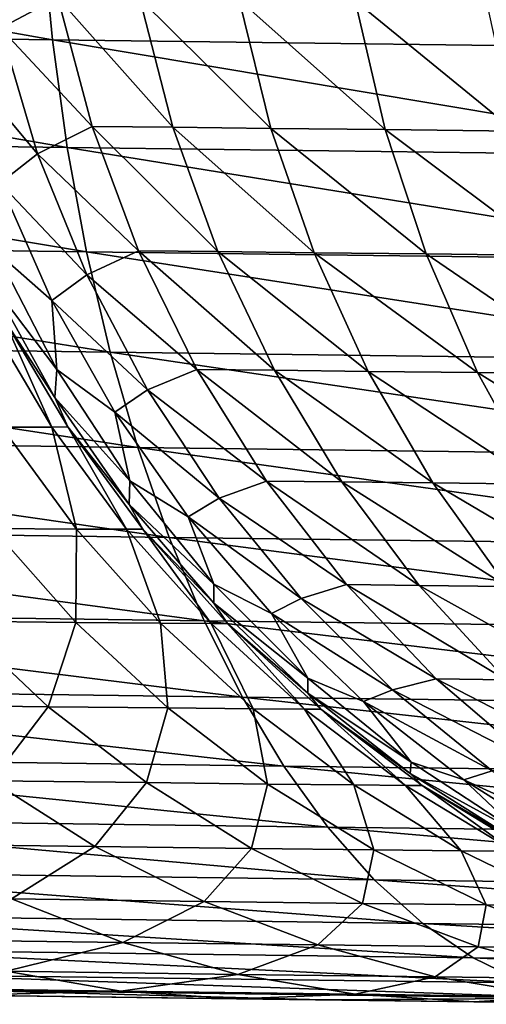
# Model space of a CAD drawing. Header units: metres. Extents: x -105 to 105, y -72 to 59.
# Tile 107 of 256: x -10.742 to -10.024, y -71.721 to -70.207. Entities that reach past the tile are written whole.
import ezdxf

# ---------------------------------------------------------------- set-up
doc = ezdxf.new("R2010")
doc.units = ezdxf.units.M
doc.layers.add('solid_509431_AD150_SW0001', color=7, linetype='CONTINUOUS')

msp = doc.modelspace()

# ---------------------------------------------------------------- linework, layer by layer
at = {"layer": 'solid_509431_AD150_SW0001'}
for points in [[(-10.809214, -70.022385, -94.292496), (-10.682822, -70.173256, -94.613449), (-10.771165, -70.220322, -94.281853)], [(-11.728707, -70.054489, 13.282444), (-11.711094, -70.224068, 13.249302), (-10.691372, -70.238266, 13.825741)], [(-10.707452, -70.068733, 13.859862), (-11.728707, -70.054489, 13.282444), (-10.691372, -70.238266, 13.825741)], [(-10.707452, -70.068733, 13.859862), (-10.691372, -70.238266, 13.825741), (-9.64334, -70.251518, 14.348954)], [(-9.657844, -70.082024, 14.383965), (-10.707452, -70.068733, 13.859862), (-9.64334, -70.251518, 14.348954)], [(-10.771165, -70.220322, -94.281853), (-10.682822, -70.173256, -94.613449), (-10.630333, -70.371223, -94.594734)], [(-10.682822, -70.173256, -94.613449), (-10.556747, -70.174675, -94.937279), (-10.505981, -70.372627, -94.914116)], [(-10.630333, -70.371223, -94.594734), (-10.682822, -70.173256, -94.613449), (-10.505981, -70.372627, -94.914116)], [(-10.355425, -70.374329, -95.222786), (-10.505981, -70.372627, -94.914116), (-10.556747, -70.174675, -94.937279)], [(-10.404106, -70.176384, -95.250237), (-10.355425, -70.374329, -95.222786), (-10.556747, -70.174675, -94.937279)], [(-10.179873, -70.376297, -95.517998), (-10.355425, -70.374329, -95.222786), (-10.404106, -70.176384, -95.250237)], [(-10.226127, -70.178368, -95.549553), (-10.179873, -70.376297, -95.517998), (-10.404106, -70.176384, -95.250237)], [(-9.980552, -70.378487, -95.797577), (-10.179873, -70.376297, -95.517998), (-10.226127, -70.178368, -95.549553)], [(-10.02405, -70.18058, -95.833015), (-9.980552, -70.378487, -95.797577), (-10.226127, -70.178368, -95.549553)], [(-11.711094, -70.224068, 13.249302), (-11.685945, -70.389755, 13.203687), (-10.668412, -70.4039, 13.778778)], [(-10.691372, -70.238266, 13.825741), (-11.711094, -70.224068, 13.249302), (-10.668412, -70.4039, 13.778778)], [(-10.771165, -70.220322, -94.281853), (-10.71402, -70.413269, -94.266174), (-10.833162, -70.271332, -93.947243)], [(-10.771165, -70.220322, -94.281853), (-10.630333, -70.371223, -94.594734), (-10.71402, -70.413269, -94.266174)], [(-10.691372, -70.238266, 13.825741), (-10.668412, -70.4039, 13.778778), (-9.62263, -70.417091, 14.300768)], [(-9.64334, -70.251518, 14.348954), (-10.691372, -70.238266, 13.825741), (-9.62263, -70.417091, 14.300768)], [(-10.71402, -70.413269, -94.266174), (-10.771496, -70.458778, -93.935013), (-10.833162, -70.271332, -93.947243)], [(-10.71402, -70.413269, -94.266174), (-10.630333, -70.371223, -94.594734), (-10.558881, -70.562416, -94.569542)], [(-10.630333, -70.371223, -94.594734), (-10.505981, -70.372627, -94.914116), (-10.436849, -70.563805, -94.88295)], [(-10.558881, -70.562416, -94.569542), (-10.630333, -70.371223, -94.594734), (-10.436849, -70.563805, -94.88295)], [(-10.289098, -70.565483, -95.185844), (-10.436849, -70.563805, -94.88295), (-10.505981, -70.372627, -94.914116)], [(-10.355425, -70.374329, -95.222786), (-10.289098, -70.565483, -95.185844), (-10.505981, -70.372627, -94.914116)], [(-10.116817, -70.567421, -95.475533), (-10.289098, -70.565483, -95.185844), (-10.355425, -70.374329, -95.222786)], [(-10.179873, -70.376297, -95.517998), (-10.116817, -70.567421, -95.475533), (-10.355425, -70.374329, -95.222786)], [(-9.921209, -70.56958, -95.749878), (-10.116817, -70.567421, -95.475533), (-10.179873, -70.376297, -95.517998)], [(-9.980552, -70.378487, -95.797577), (-9.921209, -70.56958, -95.749878), (-10.179873, -70.376297, -95.517998)], [(-11.685945, -70.389755, 13.203687), (-11.653448, -70.550301, 13.145945), (-10.638744, -70.564369, 13.719329)], [(-10.668412, -70.4039, 13.778778), (-11.685945, -70.389755, 13.203687), (-10.638744, -70.564369, 13.719329)], [(-10.668412, -70.4039, 13.778778), (-10.638744, -70.564369, 13.719329), (-9.59587, -70.577492, 14.23977)], [(-9.62263, -70.417091, 14.300768), (-10.668412, -70.4039, 13.778778), (-9.59587, -70.577492, 14.23977)], [(-10.71402, -70.413269, -94.266174), (-10.638359, -70.599266, -94.245621), (-10.771496, -70.458778, -93.935013)], [(-10.71402, -70.413269, -94.266174), (-10.558881, -70.562416, -94.569542), (-10.638359, -70.599266, -94.245621)], [(-10.771496, -70.458778, -93.935013), (-10.691951, -70.639107, -93.919373), (-10.778978, -70.562866, -93.602043)], [(-10.638359, -70.599266, -94.245621), (-10.691951, -70.639107, -93.919373), (-10.771496, -70.458778, -93.935013)], [(-11.653448, -70.550301, 13.145945), (-11.61385, -70.704498, 13.076509), (-10.602593, -70.718475, 13.647842)], [(-10.638744, -70.564369, 13.719329), (-11.653448, -70.550301, 13.145945), (-10.602593, -70.718475, 13.647842)], [(-10.778978, -70.562866, -93.602043), (-10.684703, -70.744888, -93.590111), (-10.784768, -70.612846, -93.277008)], [(-10.691951, -70.639107, -93.919373), (-10.684703, -70.744888, -93.590111), (-10.778978, -70.562866, -93.602043)], [(-10.638744, -70.564369, 13.719329), (-10.602593, -70.718475, 13.647842), (-9.563262, -70.731514, 14.166421)], [(-9.59587, -70.577492, 14.23977), (-10.638744, -70.564369, 13.719329), (-9.563262, -70.731514, 14.166421)], [(-10.638359, -70.599266, -94.245621), (-10.558881, -70.562416, -94.569542), (-10.469221, -70.744827, -94.538162)], [(-10.558881, -70.562416, -94.569542), (-10.436849, -70.563805, -94.88295), (-10.35008, -70.746193, -94.844109)], [(-10.469221, -70.744827, -94.538162), (-10.558881, -70.562416, -94.569542), (-10.35008, -70.746193, -94.844109)], [(-10.205829, -70.747833, -95.139801), (-10.35008, -70.746193, -94.844109), (-10.436849, -70.563805, -94.88295)], [(-10.289098, -70.565483, -95.185844), (-10.205829, -70.747833, -95.139801), (-10.436849, -70.563805, -94.88295)], [(-10.037627, -70.749733, -95.422607), (-10.205829, -70.747833, -95.139801), (-10.289098, -70.565483, -95.185844)], [(-10.116817, -70.567421, -95.475533), (-10.037627, -70.749733, -95.422607), (-10.289098, -70.565483, -95.185844)], [(-9.84665, -70.751854, -95.690437), (-10.037627, -70.749733, -95.422607), (-10.116817, -70.567421, -95.475533)], [(-9.921209, -70.56958, -95.749878), (-9.84665, -70.751854, -95.690437), (-10.116817, -70.567421, -95.475533)], [(-10.638359, -70.599266, -94.245621), (-10.544953, -70.776413, -94.220398), (-10.691951, -70.639107, -93.919373)], [(-10.638359, -70.599266, -94.245621), (-10.469221, -70.744827, -94.538162), (-10.544953, -70.776413, -94.220398)], [(-10.767155, -70.665817, -92.957733), (-10.784768, -70.612846, -93.277008), (-10.687591, -70.787865, -93.271049)], [(-10.684703, -70.744888, -93.590111), (-10.687591, -70.787865, -93.271049), (-10.784768, -70.612846, -93.277008)], [(-10.691951, -70.639107, -93.919373), (-10.595306, -70.810547, -93.900467), (-10.684703, -70.744888, -93.590111)], [(-10.544953, -70.776413, -94.220398), (-10.595306, -70.810547, -93.900467), (-10.691951, -70.639107, -93.919373)], [(-10.791813, -70.666321, -32.831898), (-10.767155, -70.665817, -33.705761), (-10.692423, -70.833725, -32.826084)], [(-10.791813, -70.666321, -32.831898), (-10.692423, -70.833725, -32.826084), (-10.768992, -70.833443, -31.937668)], [(-10.667624, -70.833344, -92.957733), (-10.767155, -70.665817, -92.957733), (-10.687591, -70.787865, -93.271049)], [(-10.767155, -70.665817, -33.705761), (-10.767155, -70.665817, -92.957733), (-10.667624, -70.833344, -92.957733)], [(-10.667624, -70.833344, -33.705761), (-10.767155, -70.665817, -33.705761), (-10.667624, -70.833344, -92.957733)], [(-10.692423, -70.833725, -32.826084), (-10.767155, -70.665817, -33.705761), (-10.667624, -70.833344, -33.705761)], [(-11.61385, -70.704498, 13.076509), (-11.567448, -70.851173, 12.995906), (-10.560231, -70.865051, 13.564857)], [(-10.602593, -70.718475, 13.647842), (-11.61385, -70.704498, 13.076509), (-10.560231, -70.865051, 13.564857)], [(-10.602593, -70.718475, 13.647842), (-10.560231, -70.865051, 13.564857), (-9.525052, -70.877991, 14.081273)], [(-9.563262, -70.731514, 14.166421), (-10.602593, -70.718475, 13.647842), (-9.525052, -70.877991, 14.081273)], [(-10.684703, -70.744888, -93.590111), (-10.572399, -70.916214, -93.575958), (-10.687591, -70.787865, -93.271049)], [(-10.595306, -70.810547, -93.900467), (-10.572399, -70.916214, -93.575958), (-10.684703, -70.744888, -93.590111)], [(-10.544953, -70.776413, -94.220398), (-10.469221, -70.744827, -94.538162), (-10.362301, -70.916512, -94.500908)], [(-10.469221, -70.744827, -94.538162), (-10.35008, -70.746193, -94.844109), (-10.246592, -70.917847, -94.798012)], [(-10.362301, -70.916512, -94.500908), (-10.469221, -70.744827, -94.538162), (-10.246592, -70.917847, -94.798012)], [(-10.106496, -70.919449, -95.085152), (-10.246592, -70.917847, -94.798012), (-10.35008, -70.746193, -94.844109)], [(-10.205829, -70.747833, -95.139801), (-10.106496, -70.919449, -95.085152), (-10.35008, -70.746193, -94.844109)], [(-9.94314, -70.921295, -95.359779), (-10.106496, -70.919449, -95.085152), (-10.205829, -70.747833, -95.139801)], [(-10.037627, -70.749733, -95.422607), (-9.94314, -70.921295, -95.359779), (-10.205829, -70.747833, -95.139801)], [(-9.757663, -70.923363, -95.619865), (-9.94314, -70.921295, -95.359779), (-10.037627, -70.749733, -95.422607)], [(-9.84665, -70.751854, -95.690437), (-9.757663, -70.923363, -95.619865), (-10.037627, -70.749733, -95.422607)], [(-10.544953, -70.776413, -94.220398), (-10.434755, -70.942902, -94.190765), (-10.595306, -70.810547, -93.900467)], [(-10.544953, -70.776413, -94.220398), (-10.362301, -70.916512, -94.500908), (-10.434755, -70.942902, -94.190765)], [(-10.667624, -70.833344, -92.957733), (-10.687591, -70.787865, -93.271049), (-10.573427, -70.952271, -93.264084)], [(-10.572399, -70.916214, -93.575958), (-10.573427, -70.952271, -93.264084), (-10.687591, -70.787865, -93.271049)], [(-10.595306, -70.810547, -93.900467), (-10.482505, -70.971436, -93.878494), (-10.572399, -70.916214, -93.575958)], [(-10.434755, -70.942902, -94.190765), (-10.482505, -70.971436, -93.878494), (-10.595306, -70.810547, -93.900467)], [(-10.768992, -70.833443, -31.937668), (-10.654407, -70.990257, -31.92417), (-10.783499, -70.989159, -31.035055)], [(-10.692423, -70.833725, -32.826084), (-10.654407, -70.990257, -31.92417), (-10.768992, -70.833443, -31.937668)], [(-10.692423, -70.833725, -32.826084), (-10.667624, -70.833344, -33.705761), (-10.577247, -70.990654, -32.819366)], [(-10.692423, -70.833725, -32.826084), (-10.577247, -70.990654, -32.819366), (-10.654407, -70.990257, -31.92417)], [(-10.552262, -70.990387, -92.957733), (-10.667624, -70.833344, -92.957733), (-10.573427, -70.952271, -93.264084)], [(-10.667624, -70.833344, -33.705761), (-10.667624, -70.833344, -92.957733), (-10.552262, -70.990387, -92.957733)], [(-10.552263, -70.990387, -33.705761), (-10.667624, -70.833344, -33.705761), (-10.552262, -70.990387, -92.957733)], [(-10.577247, -70.990654, -32.819366), (-10.667624, -70.833344, -33.705761), (-10.552263, -70.990387, -33.705761)], [(-11.567448, -70.851173, 12.995906), (-11.514592, -70.989235, 12.904741), (-10.511977, -71.002991, 13.470998)], [(-10.560231, -70.865051, 13.564857), (-11.567448, -70.851173, 12.995906), (-10.511977, -71.002991, 13.470998)], [(-10.560231, -70.865051, 13.564857), (-10.511977, -71.002991, 13.470998), (-9.481527, -71.015816, 13.984969)], [(-9.525052, -70.877991, 14.081273), (-10.560231, -70.865051, 13.564857), (-9.481527, -71.015816, 13.984969)], [(-10.572399, -70.916214, -93.575958), (-10.443254, -71.075027, -93.559746), (-10.573427, -70.952271, -93.264084)], [(-10.482505, -70.971436, -93.878494), (-10.443254, -71.075027, -93.559746), (-10.572399, -70.916214, -93.575958)], [(-10.434755, -70.942902, -94.190765), (-10.362301, -70.916512, -94.500908), (-10.239252, -71.075668, -94.458176)], [(-10.362301, -70.916512, -94.500908), (-10.246592, -70.917847, -94.798012), (-10.12748, -71.076958, -94.745132)], [(-10.239252, -71.075668, -94.458176), (-10.362301, -70.916512, -94.500908), (-10.12748, -71.076958, -94.745132)], [(-9.992152, -71.078506, -95.022469), (-10.12748, -71.076958, -94.745132), (-10.246592, -70.917847, -94.798012)], [(-10.106496, -70.919449, -95.085152), (-9.992152, -71.078506, -95.022469), (-10.246592, -70.917847, -94.798012)], [(-9.834354, -71.080299, -95.28772), (-9.992152, -71.078506, -95.022469), (-10.106496, -70.919449, -95.085152)], [(-9.94314, -70.921295, -95.359779), (-9.834354, -71.080299, -95.28772), (-10.106496, -70.919449, -95.085152)], [(-10.552262, -70.990387, -92.957733), (-10.573427, -70.952271, -93.264084), (-10.443422, -71.104408, -93.256172)], [(-10.443254, -71.075027, -93.559746), (-10.443422, -71.104408, -93.256172), (-10.573427, -70.952271, -93.264084)], [(-10.434755, -70.942902, -94.190765), (-10.308886, -71.097046, -94.157028), (-10.482505, -70.971436, -93.878494)], [(-10.434755, -70.942902, -94.190765), (-10.239252, -71.075668, -94.458176), (-10.308886, -71.097046, -94.157028)], [(-10.482505, -70.971436, -93.878494), (-10.354649, -71.120178, -93.853653), (-10.443254, -71.075027, -93.559746)], [(-10.308886, -71.097046, -94.157028), (-10.354649, -71.120178, -93.853653), (-10.482505, -70.971436, -93.878494)], [(-11.514592, -70.989235, 12.904741), (-11.455682, -71.117638, 12.803703), (-10.458196, -71.131256, 13.366975)], [(-10.511977, -71.002991, 13.470998), (-11.514592, -70.989235, 12.904741), (-10.458196, -71.131256, 13.366975)], [(-10.783499, -70.989159, -31.035055), (-10.655443, -71.133896, -31.012304), (-10.837615, -71.131966, -30.124678)], [(-10.654407, -70.990257, -31.92417), (-10.655443, -71.133896, -31.012304), (-10.783499, -70.989159, -31.035055)], [(-10.654407, -70.990257, -31.92417), (-10.525217, -71.135101, -31.908991), (-10.655443, -71.133896, -31.012304)], [(-10.577247, -70.990654, -32.819366), (-10.525217, -71.135101, -31.908991), (-10.654407, -70.990257, -31.92417)], [(-10.577247, -70.990654, -32.819366), (-10.552263, -70.990387, -33.705761), (-10.447376, -71.13562, -32.811817)], [(-10.577247, -70.990654, -32.819366), (-10.447376, -71.13562, -32.811817), (-10.525217, -71.135101, -31.908991)], [(-10.552263, -70.990387, -33.705761), (-10.552262, -70.990387, -92.957733), (-10.422166, -71.13546, -92.957733)], [(-10.422166, -71.13546, -33.705761), (-10.552263, -70.990387, -33.705761), (-10.422166, -71.13546, -92.957733)], [(-10.447376, -71.13562, -32.811817), (-10.552263, -70.990387, -33.705761), (-10.422166, -71.13546, -33.705761)], [(-10.422166, -71.13546, -92.957733), (-10.552262, -70.990387, -92.957733), (-10.443422, -71.104408, -93.256172)], [(-10.511977, -71.002991, 13.470998), (-10.458196, -71.131256, 13.366975), (-9.433017, -71.143959, 13.878236)], [(-9.481527, -71.015816, 13.984969), (-10.511977, -71.002991, 13.470998), (-9.433017, -71.143959, 13.878236)], [(-10.443254, -71.075027, -93.559746), (-10.298625, -71.219666, -93.541626), (-10.443422, -71.104408, -93.256172)], [(-10.354649, -71.120178, -93.853653), (-10.298625, -71.219666, -93.541626), (-10.443254, -71.075027, -93.559746)], [(-10.308886, -71.097046, -94.157028), (-10.239252, -71.075668, -94.458176), (-10.101375, -71.220596, -94.410423)], [(-10.239252, -71.075668, -94.458176), (-10.12748, -71.076958, -94.745132), (-9.994004, -71.22184, -94.686043)], [(-10.101375, -71.220596, -94.410423), (-10.239252, -71.075668, -94.458176), (-9.994004, -71.22184, -94.686043)], [(-9.864005, -71.223335, -94.952415), (-9.994004, -71.22184, -94.686043), (-10.12748, -71.076958, -94.745132)], [(-9.992152, -71.078506, -95.022469), (-9.864005, -71.223335, -94.952415), (-10.12748, -71.076958, -94.745132)], [(-10.308886, -71.097046, -94.157028), (-10.168627, -71.237267, -94.11953), (-10.354649, -71.120178, -93.853653)], [(-10.308886, -71.097046, -94.157028), (-10.101375, -71.220596, -94.410423), (-10.168627, -71.237267, -94.11953)], [(-11.455682, -71.117638, 12.803703), (-11.391161, -71.235405, 12.693554), (-10.399291, -71.248878, 13.25357)], [(-10.458196, -71.131256, 13.366975), (-11.455682, -71.117638, 12.803703), (-10.399291, -71.248878, 13.25357)], [(-10.422166, -71.13546, -92.957733), (-10.443422, -71.104408, -93.256172), (-10.298881, -71.24276, -93.247398)], [(-10.298625, -71.219666, -93.541626), (-10.298881, -71.24276, -93.247398), (-10.443422, -71.104408, -93.256172)], [(-10.837615, -71.131966, -30.124678), (-10.698059, -71.263275, -30.091381), (-10.933805, -71.260498, -29.207685)], [(-10.655443, -71.133896, -31.012304), (-10.698059, -71.263275, -30.091381), (-10.837615, -71.131966, -30.124678)], [(-10.655443, -71.133896, -31.012304), (-10.514134, -71.265305, -30.987257), (-10.698059, -71.263275, -30.091381)], [(-10.525217, -71.135101, -31.908991), (-10.514134, -71.265305, -30.987257), (-10.655443, -71.133896, -31.012304)], [(-10.458196, -71.131256, 13.366975), (-10.399291, -71.248878, 13.25357), (-9.379887, -71.261444, 13.761877)], [(-9.433017, -71.143959, 13.878236), (-10.458196, -71.131256, 13.366975), (-9.379887, -71.261444, 13.761877)], [(-10.354649, -71.120178, -93.853653), (-10.212989, -71.255341, -93.826195), (-10.298625, -71.219666, -93.541626)], [(-10.168627, -71.237267, -94.11953), (-10.212989, -71.255341, -93.826195), (-10.354649, -71.120178, -93.853653)], [(-10.525217, -71.135101, -31.908991), (-10.382648, -71.266617, -31.892279), (-10.514134, -71.265305, -30.987257)], [(-10.447376, -71.13562, -32.811817), (-10.382648, -71.266617, -31.892279), (-10.525217, -71.135101, -31.908991)], [(-10.447376, -71.13562, -32.811817), (-10.422166, -71.13546, -33.705761), (-10.304044, -71.267242, -32.803501)], [(-10.447376, -71.13562, -32.811817), (-10.304044, -71.267242, -32.803501), (-10.382648, -71.266617, -31.892279)], [(-10.278569, -71.267189, -92.957733), (-10.422166, -71.13546, -92.957733), (-10.298881, -71.24276, -93.247398)], [(-10.422166, -71.13546, -33.705761), (-10.422166, -71.13546, -92.957733), (-10.278569, -71.267189, -92.957733)], [(-10.278569, -71.267189, -33.705761), (-10.422166, -71.13546, -33.705761), (-10.278569, -71.267189, -92.957733)], [(-10.304044, -71.267242, -32.803501), (-10.422166, -71.13546, -33.705761), (-10.278569, -71.267189, -33.705761)], [(-10.298625, -71.219666, -93.541626), (-10.140038, -71.348587, -93.521805), (-10.298881, -71.24276, -93.247398)], [(-10.212989, -71.255341, -93.826195), (-10.140038, -71.348587, -93.521805), (-10.298625, -71.219666, -93.541626)], [(-10.168627, -71.237267, -94.11953), (-10.101375, -71.220596, -94.410423), (-9.950128, -71.349785, -94.358154)], [(-10.101375, -71.220596, -94.410423), (-9.994004, -71.22184, -94.686043), (-9.847575, -71.350975, -94.621353)], [(-9.950128, -71.349785, -94.358154), (-10.101375, -71.220596, -94.410423), (-9.847575, -71.350975, -94.621353)], [(-11.391161, -71.235405, 12.693554), (-11.321516, -71.34166, 12.575124), (-10.33571, -71.354973, 13.13164)], [(-10.399291, -71.248878, 13.25357), (-11.391161, -71.235405, 12.693554), (-10.33571, -71.354973, 13.13164)], [(-10.168627, -71.237267, -94.11953), (-10.015409, -71.362144, -94.078651), (-10.212989, -71.255341, -93.826195)], [(-10.168627, -71.237267, -94.11953), (-9.950128, -71.349785, -94.358154), (-10.015409, -71.362144, -94.078651)], [(-10.399291, -71.248878, 13.25357), (-10.33571, -71.354973, 13.13164), (-9.322536, -71.367393, 13.63677)], [(-9.379887, -71.261444, 13.761877), (-10.399291, -71.248878, 13.25357), (-9.322536, -71.367393, 13.63677)], [(-10.278569, -71.267189, -92.957733), (-10.298881, -71.24276, -93.247398), (-10.141251, -71.365936, -93.237846)], [(-10.140038, -71.348587, -93.521805), (-10.141251, -71.365936, -93.237846), (-10.298881, -71.24276, -93.247398)], [(-10.212989, -71.255341, -93.826195), (-10.058909, -71.375595, -93.796394), (-10.140038, -71.348587, -93.521805)], [(-10.015409, -71.362144, -94.078651), (-10.058909, -71.375595, -93.796394), (-10.212989, -71.255341, -93.826195)], [(-10.698059, -71.263275, -30.091381), (-10.784914, -71.377159, -29.162859), (-10.933805, -71.260498, -29.207685)], [(-10.698059, -71.263275, -30.091381), (-10.546741, -71.380028, -30.055351), (-10.784914, -71.377159, -29.162859)], [(-10.514134, -71.265305, -30.987257), (-10.546741, -71.380028, -30.055351), (-10.698059, -71.263275, -30.091381)], [(-10.514134, -71.265305, -30.987257), (-10.360911, -71.382149, -30.96015), (-10.546741, -71.380028, -30.055351)], [(-10.382648, -71.266617, -31.892279), (-10.360911, -71.382149, -30.96015), (-10.514134, -71.265305, -30.987257)], [(-10.382648, -71.266617, -31.892279), (-10.228051, -71.38356, -31.874191), (-10.360911, -71.382149, -30.96015)], [(-10.304044, -71.267242, -32.803501), (-10.228051, -71.38356, -31.874191), (-10.382648, -71.266617, -31.892279)], [(-10.304044, -71.267242, -32.803501), (-10.278569, -71.267189, -33.705761), (-10.148608, -71.38427, -32.794498)], [(-10.304044, -71.267242, -32.803501), (-10.148608, -71.38427, -32.794498), (-10.228051, -71.38356, -31.874191)], [(-10.122835, -71.384315, -92.957733), (-10.278569, -71.267189, -92.957733), (-10.141251, -71.365936, -93.237846)], [(-10.278569, -71.267189, -33.705761), (-10.278569, -71.267189, -92.957733), (-10.122835, -71.384315, -92.957733)], [(-10.122835, -71.384315, -33.705761), (-10.278569, -71.267189, -33.705761), (-10.122835, -71.384315, -92.957733)], [(-10.148608, -71.38427, -32.794498), (-10.278569, -71.267189, -33.705761), (-10.122835, -71.384315, -33.705761)], [(-11.321516, -71.34166, 12.575124), (-11.247272, -71.435593, 12.449306), (-10.26793, -71.448738, 13.002105)], [(-10.33571, -71.354973, 13.13164), (-11.321516, -71.34166, 12.575124), (-10.26793, -71.448738, 13.002105)], [(-10.33571, -71.354973, 13.13164), (-10.26793, -71.448738, 13.002105), (-9.261399, -71.461006, 13.50386)], [(-9.322536, -71.367393, 13.63677), (-10.33571, -71.354973, 13.13164), (-9.261399, -71.461006, 13.50386)], [(-10.140038, -71.348587, -93.521805), (-9.969167, -71.460449, -93.500481), (-10.141251, -71.365936, -93.237846)], [(-10.058909, -71.375595, -93.796394), (-9.969167, -71.460449, -93.500481), (-10.140038, -71.348587, -93.521805)], [(-10.122835, -71.384315, -92.957733), (-10.141251, -71.365936, -93.237846), (-9.972113, -71.472702, -93.227615)], [(-9.969167, -71.460449, -93.500481), (-9.972113, -71.472702, -93.227615), (-10.141251, -71.365936, -93.237846)], [(-10.015409, -71.362144, -94.078651), (-9.85079, -71.470398, -94.034805), (-10.058909, -71.375595, -93.796394)], [(-10.058909, -71.375595, -93.796394), (-9.893915, -71.479767, -93.764526), (-9.969167, -71.460449, -93.500481)], [(-9.85079, -71.470398, -94.034805), (-9.893915, -71.479767, -93.764526), (-10.058909, -71.375595, -93.796394)], [(-10.784914, -71.377159, -29.162859), (-10.625858, -71.478172, -29.115059), (-10.918716, -71.474442, -28.228676)], [(-10.546741, -71.380028, -30.055351), (-10.625858, -71.478172, -29.115059), (-10.784914, -71.377159, -29.162859)], [(-10.546741, -71.380028, -30.055351), (-10.385092, -71.481117, -30.016928), (-10.625858, -71.478172, -29.115059)], [(-10.360911, -71.382149, -30.96015), (-10.385092, -71.481117, -30.016928), (-10.546741, -71.380028, -30.055351)], [(-10.360911, -71.382149, -30.96015), (-10.197225, -71.483315, -30.93124), (-10.385092, -71.481117, -30.016928)], [(-10.228051, -71.38356, -31.874191), (-10.197225, -71.483315, -30.93124), (-10.360911, -71.382149, -30.96015)], [(-10.228051, -71.38356, -31.874191), (-10.062891, -71.484802, -31.854898), (-10.197225, -71.483315, -30.93124)], [(-10.148608, -71.38427, -32.794498), (-10.062891, -71.484802, -31.854898), (-10.228051, -71.38356, -31.874191)], [(-10.148608, -71.38427, -32.794498), (-10.122835, -71.384315, -33.705761), (-9.982545, -71.485603, -32.784897)], [(-10.148608, -71.38427, -32.794498), (-9.982545, -71.485603, -32.784897), (-10.062891, -71.484802, -31.854898)], [(-9.956442, -71.485725, -92.957733), (-10.122835, -71.384315, -92.957733), (-9.972113, -71.472702, -93.227615)], [(-10.122835, -71.384315, -33.705761), (-10.122835, -71.384315, -92.957733), (-9.956442, -71.485725, -92.957733)], [(-9.956442, -71.485725, -33.705761), (-10.122835, -71.384315, -33.705761), (-9.956442, -71.485725, -92.957733)], [(-9.982545, -71.485603, -32.784897), (-10.122835, -71.384315, -33.705761), (-9.956442, -71.485725, -33.705761)], [(-11.247272, -71.435593, 12.449306), (-11.16899, -71.516495, 12.317049), (-10.196463, -71.529465, 12.86594)], [(-10.26793, -71.448738, 13.002105), (-11.247272, -71.435593, 12.449306), (-10.196463, -71.529465, 12.86594)], [(-10.26793, -71.448738, 13.002105), (-10.196463, -71.529465, 12.86594), (-9.196937, -71.541565, 13.364148)], [(-9.261399, -71.461006, 13.50386), (-10.26793, -71.448738, 13.002105), (-9.196937, -71.541565, 13.364148)], [(-10.625858, -71.478172, -29.115059), (-10.754306, -71.5588, -28.168661), (-10.918716, -71.474442, -28.228676)], [(-10.625858, -71.478172, -29.115059), (-10.458141, -71.562584, -29.064734), (-10.754306, -71.5588, -28.168661)], [(-10.385092, -71.481117, -30.016928), (-10.458141, -71.562584, -29.064734), (-10.625858, -71.478172, -29.115059)], [(-10.385092, -71.481117, -30.016928), (-10.214641, -71.56559, -29.976473), (-10.458141, -71.562584, -29.064734)], [(-10.197225, -71.483315, -30.93124), (-10.214641, -71.56559, -29.976473), (-10.385092, -71.481117, -30.016928)], [(-10.197225, -71.483315, -30.93124), (-10.024623, -71.567856, -30.900799), (-10.214641, -71.56559, -29.976473)], [(-10.062891, -71.484802, -31.854898), (-10.024623, -71.567856, -30.900799), (-10.197225, -71.483315, -30.93124)], [(-10.062891, -71.484802, -31.854898), (-9.888732, -71.569405, -31.834583), (-10.024623, -71.567856, -30.900799)], [(-9.982545, -71.485603, -32.784897), (-9.888732, -71.569405, -31.834583), (-10.062891, -71.484802, -31.854898)], [(-11.16899, -71.516495, 12.317049), (-11.087259, -71.583763, 12.179351), (-10.121847, -71.59655, 12.724173)], [(-10.196463, -71.529465, 12.86594), (-11.16899, -71.516495, 12.317049), (-10.121847, -71.59655, 12.724173)], [(-10.196463, -71.529465, 12.86594), (-10.121847, -71.59655, 12.724173), (-9.129635, -71.608482, 13.218688)], [(-9.196937, -71.541565, 13.364148), (-10.196463, -71.529465, 12.86594), (-9.129635, -71.608482, 13.218688)], [(-10.754306, -71.5588, -28.168661), (-10.582952, -71.625771, -28.106207), (-10.934808, -71.621117, -27.218958)], [(-10.458141, -71.562584, -29.064734), (-10.582952, -71.625771, -28.106207), (-10.754306, -71.5588, -28.168661)], [(-10.458141, -71.562584, -29.064734), (-10.283345, -71.629601, -29.012363), (-10.582952, -71.625771, -28.106207)], [(-10.214641, -71.56559, -29.976473), (-10.283345, -71.629601, -29.012363), (-10.458141, -71.562584, -29.064734)], [(-10.214641, -71.56559, -29.976473), (-10.036999, -71.632652, -29.93437), (-10.283345, -71.629601, -29.012363)], [(-10.024623, -71.567856, -30.900799), (-10.036999, -71.632652, -29.93437), (-10.214641, -71.56559, -29.976473)], [(-10.024623, -71.567856, -30.900799), (-9.844741, -71.634956, -30.869118), (-10.036999, -71.632652, -29.93437)], [(-9.888732, -71.569405, -31.834583), (-9.844741, -71.634956, -30.869118), (-10.024623, -71.567856, -30.900799)], [(-11.087259, -71.583763, 12.179351), (-11.002696, -71.636887, 12.037251), (-10.044646, -71.649483, 12.577872)], [(-10.121847, -71.59655, 12.724173), (-11.087259, -71.583763, 12.179351), (-10.044646, -71.649483, 12.577872)], [(-10.121847, -71.59655, 12.724173), (-10.044646, -71.649483, 12.577872), (-9.06, -71.661232, 13.068576)], [(-9.129635, -71.608482, 13.218688), (-10.121847, -71.59655, 12.724173), (-9.06, -71.661232, 13.068576)], [(-10.582952, -71.625771, -28.106207), (-10.762267, -71.670059, -27.144501), (-10.934808, -71.621117, -27.218958)], [(-10.582952, -71.625771, -28.106207), (-10.406272, -71.674736, -28.041903), (-10.762267, -71.670059, -27.144501)], [(-10.283345, -71.629601, -29.012363), (-10.406272, -71.674736, -28.041903), (-10.582952, -71.625771, -28.106207)], [(-10.283345, -71.629601, -29.012363), (-10.103124, -71.678589, -28.958439), (-10.406272, -71.674736, -28.041903)], [(-10.036999, -71.632652, -29.93437), (-10.103124, -71.678589, -28.958439), (-10.283345, -71.629601, -29.012363)], [(-10.036999, -71.632652, -29.93437), (-9.853846, -71.681664, -29.89102), (-10.103124, -71.678589, -28.958439)], [(-9.844741, -71.634956, -30.869118), (-9.853846, -71.681664, -29.89102), (-10.036999, -71.632652, -29.93437)], [(-11.002696, -71.636887, 12.037251), (-10.915938, -71.675461, 11.891818), (-9.965442, -71.687866, 12.428143)], [(-10.044646, -71.649483, 12.577872), (-11.002696, -71.636887, 12.037251), (-9.965442, -71.687866, 12.428143)], [(-10.044646, -71.649483, 12.577872), (-9.965442, -71.687866, 12.428143), (-8.988559, -71.699432, 12.914946)], [(-9.06, -71.661232, 13.068576), (-10.044646, -71.649483, 12.577872), (-8.988559, -71.699432, 12.914946)], [(-10.762267, -71.670059, -27.144501), (-10.586142, -71.700546, -27.068605), (-10.998584, -71.694992, -26.183294)], [(-10.915938, -71.675461, 11.891818), (-10.827641, -71.699203, 11.744151), (-9.88483, -71.711403, 12.276113)], [(-9.965442, -71.687866, 12.428143), (-10.915938, -71.675461, 11.891818), (-9.88483, -71.711403, 12.276113)], [(-10.406272, -71.674736, -28.041903), (-10.586142, -71.700546, -27.068605), (-10.762267, -71.670059, -27.144501)], [(-10.406272, -71.674736, -28.041903), (-10.225933, -71.705223, -27.976355), (-10.586142, -71.700546, -27.068605)], [(-10.103124, -71.678589, -28.958439), (-10.225933, -71.705223, -27.976355), (-10.406272, -71.674736, -28.041903)], [(-10.103124, -71.678589, -28.958439), (-9.919178, -71.709076, -28.903471), (-10.225933, -71.705223, -27.976355)], [(-9.853846, -71.681664, -29.89102), (-9.919178, -71.709076, -28.903471), (-10.103124, -71.678589, -28.958439)], [(-10.586142, -71.700546, -27.068605), (-10.825379, -71.706757, -26.096498), (-10.998584, -71.694992, -26.183294)], [(-10.827641, -71.699203, 11.744151), (-10.79215, -71.707199, 11.563323), (-10.277175, -71.713982, 11.863752)], [(-9.88483, -71.711403, 12.276113), (-10.827641, -71.699203, 11.744151), (-10.277175, -71.713982, 11.863752)], [(-10.586142, -71.700546, -27.068605), (-10.408093, -71.712296, -26.991989), (-10.825379, -71.706757, -26.096498)], [(-10.79215, -71.707199, 11.563323), (-10.825379, -71.706757, -26.096498), (-10.408093, -71.712296, -26.991989)], [(-10.277175, -71.713982, 11.863752), (-10.79215, -71.707199, 11.563323), (-10.408093, -71.712296, -26.991989)], [(-10.225933, -71.705223, -27.976355), (-10.408093, -71.712296, -26.991989), (-10.586142, -71.700546, -27.068605)], [(-10.225933, -71.705223, -27.976355), (-10.043636, -71.716949, -27.910183), (-10.408093, -71.712296, -26.991989)], [(-9.919178, -71.709076, -28.903471), (-10.043636, -71.716949, -27.910183), (-10.225933, -71.705223, -27.976355)], [(-9.919178, -71.709076, -28.903471), (-9.733246, -71.720787, -28.847979), (-10.043636, -71.716949, -27.910183)], [(-10.277175, -71.713982, 11.863752), (-10.408093, -71.712296, -26.991989), (-10.043636, -71.716949, -27.910183)], [(-9.88483, -71.711403, 12.276113), (-10.277175, -71.713982, 11.863752), (-9.75374, -71.720535, 12.149409)], [(-9.75374, -71.720535, 12.149409), (-10.277175, -71.713982, 11.863752), (-10.043636, -71.716949, -27.910183)], [(-9.75374, -71.720535, 12.149409), (-10.043636, -71.716949, -27.910183), (-9.733246, -71.720787, -28.847979)]]:
    msp.add_3dface(points, dxfattribs=at)

doc.saveas('drawing.dxf')
